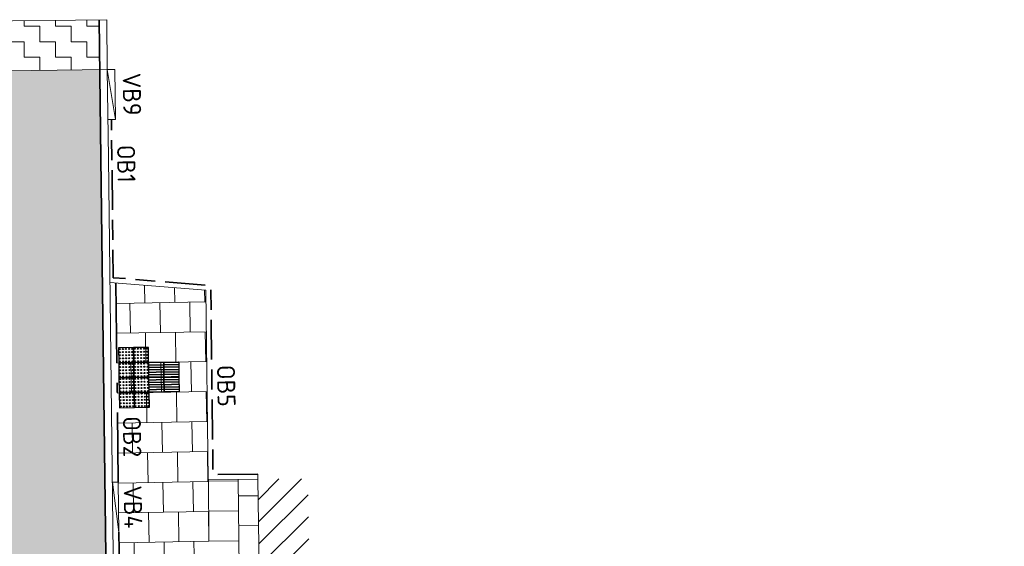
# Model space of a CAD drawing. Header units: metres. Extents: x 196651 to 397723, y 354703 to 710691.
# Tile 212 of 256: x 198066 to 198086, y 356144 to 356154. Entities that reach past the tile are written whole.
import ezdxf
from ezdxf.enums import TextEntityAlignment as Align

# ---------------------------------------------------------------- set-up
doc = ezdxf.new("R2010")
doc.units = ezdxf.units.M
doc.header["$MEASUREMENT"] = 0
for name, pattern in [('VH-OPSLUITBAND_100X200', [16, 8, -2, 4, -2]), ('VH-OPSLUITBAND_120X250', [26, 16, -4, 2, -4]), ('VH-RIJWIELPADBAND_410X225', [28, 16, -2, 2, -2, 0, -2, 2, -2])]:
    doc.linetypes.add(name, pattern=pattern)
for name, color, linetype, lineweight in [('N-WE-VH-GOOT_TEGEL-G', 170, 'Continuous', 35), ('N-WE-VH-KANTOPSLUITING_OPSLUITBAND_100X200-G', 5, 'VH-OPSLUITBAND_100X200', 35), ('N-WE-VH-KANTOPSLUITING_OPSLUITBAND_120X250-G', 5, 'VH-OPSLUITBAND_120X250', 35), ('N-WE-VH-KANTOPSLUITING_RIJWIELPADBAND_410X250-G', 5, 'VH-RIJWIELPADBAND_410X225', 35), ('N-WE-VH-KANTOPSLUITING_TEKST-T', 7, 'VH-OPSLUITBAND_100X200', 35), ('N-WE-VH-KANTVERHARDING-G', 1, 'Continuous', 5), ('N-WE-VH-VERHARDING_ASFALT_TRAPSGEWIJSFREZEN-1_TRAP-A', 5, 'Continuous', 5), ('N-WE-VH-VERHARDING_HERSTRATEN-A', 252, 'Continuous', 5), ('N-WE-VH-VERHARDING_TEGEL-A', 252, 'Continuous', 5), ('N-WE-VH-VERKEERSTEGEL-GELEIDETEGEL-S', 5, 'Continuous', 25), ('N-WE-VH-VERKEERSTEGEL-NOPPENTEGEL-S', 5, 'Continuous', 25)]:
    doc.layers.add(name, color=color, linetype=linetype, lineweight=lineweight)
doc.layers.add('N-WE-VH-VERHARDING_ASFALT_DEKLAAG-G_ROOD', color=7, linetype='Continuous', lineweight=5, true_color=0xbf4040)
doc.styles.add('NLCS-ISO', font='NLCS-ISO.ttf')

# ---------------------------------------------------------------- blocks, each defined once
blk = doc.blocks.new('TEKST TB')
at = {"style": 'NLCS-ISO'}
blk.add_attdef('TEKST_TROTTOIRBANDEN', text='', height=0.36, rotation=0.3407, dxfattribs=at).set_placement((0, 0), align=Align.BOTTOM_CENTER)
blk = doc.blocks.new('*U1818')
at = {"flags": 128}
for points in [[(0, 0.3), (0, 0.6), (0.3, 0.6), (0.3, 0.3)], [(0.3, 0.3), (0.3, 0.6), (0.6, 0.6), (0.6, 0.3)], [(0, 0), (0, 0.3), (0.3, 0.3), (0.3, 0)], [(0.3, 0), (0.3, 0.3), (0.6, 0.3), (0.6, 0)]]:
    blk.add_lwpolyline(points, close=True, dxfattribs=at)
for points in [[(0.0045, 0.5955, -0.4142136), (0.007, 0.598), (0.1475, 0.598)], [(0.1475, 0.593), (0.007, 0.593, -0.4142136), (0.0045, 0.5955), (0.0045, 0.5955)], [(0.1475, 0.598), (0.293, 0.598, -0.4142136), (0.2955, 0.5955), (0.2955, 0.5955, -0.4142136), (0.293, 0.593), (0.1475, 0.593)], [(0.3045, 0.5955, -0.4142136), (0.307, 0.598), (0.4475, 0.598)], [(0.4475, 0.593), (0.307, 0.593, -0.4142136), (0.3045, 0.5955), (0.3045, 0.5955)], [(0.4475, 0.598), (0.593, 0.598, -0.4142136), (0.5955, 0.5955), (0.5955, 0.5955, -0.4142136), (0.593, 0.593), (0.4475, 0.593)], [(0.0045, 0.547, -0.4142136), (0.007, 0.5495), (0.1475, 0.5495)], [(0.1475, 0.5445), (0.007, 0.5445, -0.4142136), (0.0045, 0.547), (0.0045, 0.547)], [(0.0045, 0.4985, -0.4142136), (0.007, 0.501), (0.1475, 0.501)], [(0.1475, 0.496), (0.007, 0.496, -0.4142136), (0.0045, 0.4985), (0.0045, 0.4985)], [(0.0045, 0.45, -0.4142136), (0.007, 0.4525), (0.1475, 0.4525)], [(0.1475, 0.4475), (0.007, 0.4475, -0.4142136), (0.0045, 0.45), (0.0045, 0.45)], [(0.0045, 0.4015, -0.4142136), (0.007, 0.404), (0.1475, 0.404)], [(0.1475, 0.399), (0.007, 0.399, -0.4142136), (0.0045, 0.4015), (0.0045, 0.4015)], [(0.1475, 0.5495), (0.293, 0.5495, -0.4142136), (0.2955, 0.547), (0.2955, 0.547, -0.4142136), (0.293, 0.5445), (0.1475, 0.5445)], [(0.1475, 0.501), (0.293, 0.501, -0.4142136), (0.2955, 0.4985), (0.2955, 0.4985, -0.4142136), (0.293, 0.496), (0.1475, 0.496)], [(0.1475, 0.4525), (0.293, 0.4525, -0.4142136), (0.2955, 0.45), (0.2955, 0.45, -0.4142136), (0.293, 0.4475), (0.1475, 0.4475)], [(0.1475, 0.404), (0.293, 0.404, -0.4142136), (0.2955, 0.4015), (0.2955, 0.4015, -0.4142136), (0.293, 0.399), (0.1475, 0.399)], [(0.3045, 0.547, -0.4142136), (0.307, 0.5495), (0.4475, 0.5495)], [(0.4475, 0.5445), (0.307, 0.5445, -0.4142136), (0.3045, 0.547), (0.3045, 0.547)], [(0.3045, 0.4985, -0.4142136), (0.307, 0.501), (0.4475, 0.501)], [(0.4475, 0.496), (0.307, 0.496, -0.4142136), (0.3045, 0.4985), (0.3045, 0.4985)], [(0.3045, 0.45, -0.4142136), (0.307, 0.4525), (0.4475, 0.4525)], [(0.4475, 0.4475), (0.307, 0.4475, -0.4142136), (0.3045, 0.45), (0.3045, 0.45)], [(0.3045, 0.4015, -0.4142136), (0.307, 0.404), (0.4475, 0.404)], [(0.4475, 0.399), (0.307, 0.399, -0.4142136), (0.3045, 0.4015), (0.3045, 0.4015)], [(0.4475, 0.5495), (0.593, 0.5495, -0.4142136), (0.5955, 0.547), (0.5955, 0.547, -0.4142136), (0.593, 0.5445), (0.4475, 0.5445)], [(0.4475, 0.501), (0.593, 0.501, -0.4142136), (0.5955, 0.4985), (0.5955, 0.4985, -0.4142136), (0.593, 0.496), (0.4475, 0.496)], [(0.4475, 0.4525), (0.593, 0.4525, -0.4142136), (0.5955, 0.45), (0.5955, 0.45, -0.4142136), (0.593, 0.4475), (0.4475, 0.4475)], [(0.4475, 0.404), (0.593, 0.404, -0.4142136), (0.5955, 0.4015), (0.5955, 0.4015, -0.4142136), (0.593, 0.399), (0.4475, 0.399)], [(0.0045, 0.353, -0.4142136), (0.007, 0.3555), (0.1475, 0.3555)], [(0.1475, 0.3505), (0.007, 0.3505, -0.4142136), (0.0045, 0.353), (0.0045, 0.353)], [(0.0045, 0.3045, -0.4142136), (0.007, 0.307), (0.1475, 0.307)], [(0.1475, 0.302), (0.007, 0.302, -0.4142136), (0.0045, 0.3045), (0.0045, 0.3045)], [(0.0045, 0.2955, -0.4142136), (0.007, 0.298), (0.1475, 0.298)], [(0.1475, 0.293), (0.007, 0.293, -0.4142136), (0.0045, 0.2955), (0.0045, 0.2955)], [(0.0045, 0.247, -0.4142136), (0.007, 0.2495), (0.1475, 0.2495)], [(0.1475, 0.2445), (0.007, 0.2445, -0.4142136), (0.0045, 0.247), (0.0045, 0.247)], [(0.0045, 0.1985, -0.4142136), (0.007, 0.201), (0.1475, 0.201)], [(0.1475, 0.196), (0.007, 0.196, -0.4142136), (0.0045, 0.1985), (0.0045, 0.1985)], [(0.1475, 0.3555), (0.293, 0.3555, -0.4142136), (0.2955, 0.353), (0.2955, 0.353, -0.4142136), (0.293, 0.3505), (0.1475, 0.3505)], [(0.1475, 0.307), (0.293, 0.307, -0.4142136), (0.2955, 0.3045), (0.2955, 0.3045, -0.4142136), (0.293, 0.302), (0.1475, 0.302)], [(0.1475, 0.298), (0.293, 0.298, -0.4142136), (0.2955, 0.2955), (0.2955, 0.2955, -0.4142136), (0.293, 0.293), (0.1475, 0.293)], [(0.1475, 0.2495), (0.293, 0.2495, -0.4142136), (0.2955, 0.247), (0.2955, 0.247, -0.4142136), (0.293, 0.2445), (0.1475, 0.2445)], [(0.1475, 0.201), (0.293, 0.201, -0.4142136), (0.2955, 0.1985), (0.2955, 0.1985, -0.4142136), (0.293, 0.196), (0.1475, 0.196)], [(0.3045, 0.353, -0.4142136), (0.307, 0.3555), (0.4475, 0.3555)], [(0.4475, 0.3505), (0.307, 0.3505, -0.4142136), (0.3045, 0.353), (0.3045, 0.353)], [(0.3045, 0.3045, -0.4142136), (0.307, 0.307), (0.4475, 0.307)], [(0.4475, 0.302), (0.307, 0.302, -0.4142136), (0.3045, 0.3045), (0.3045, 0.3045)], [(0.3045, 0.2955, -0.4142136), (0.307, 0.298), (0.4475, 0.298)], [(0.4475, 0.293), (0.307, 0.293, -0.4142136), (0.3045, 0.2955), (0.3045, 0.2955)], [(0.3045, 0.247, -0.4142136), (0.307, 0.2495), (0.4475, 0.2495)], [(0.4475, 0.2445), (0.307, 0.2445, -0.4142136), (0.3045, 0.247), (0.3045, 0.247)], [(0.3045, 0.1985, -0.4142136), (0.307, 0.201), (0.4475, 0.201)], [(0.4475, 0.196), (0.307, 0.196, -0.4142136), (0.3045, 0.1985), (0.3045, 0.1985)], [(0.4475, 0.3555), (0.593, 0.3555, -0.4142136), (0.5955, 0.353), (0.5955, 0.353, -0.4142136), (0.593, 0.3505), (0.4475, 0.3505)], [(0.4475, 0.307), (0.593, 0.307, -0.4142136), (0.5955, 0.3045), (0.5955, 0.3045, -0.4142136), (0.593, 0.302), (0.4475, 0.302)], [(0.4475, 0.298), (0.593, 0.298, -0.4142136), (0.5955, 0.2955), (0.5955, 0.2955, -0.4142136), (0.593, 0.293), (0.4475, 0.293)], [(0.4475, 0.2495), (0.593, 0.2495, -0.4142136), (0.5955, 0.247), (0.5955, 0.247, -0.4142136), (0.593, 0.2445), (0.4475, 0.2445)], [(0.4475, 0.201), (0.593, 0.201, -0.4142136), (0.5955, 0.1985), (0.5955, 0.1985, -0.4142136), (0.593, 0.196), (0.4475, 0.196)], [(0.0045, 0.15, -0.4142136), (0.007, 0.1525), (0.1475, 0.1525)], [(0.1475, 0.1475), (0.007, 0.1475, -0.4142136), (0.0045, 0.15), (0.0045, 0.15)], [(0.0045, 0.1015, -0.4142136), (0.007, 0.104), (0.1475, 0.104)], [(0.1475, 0.099), (0.007, 0.099, -0.4142136), (0.0045, 0.1015), (0.0045, 0.1015)], [(0.0045, 0.053, -0.4142136), (0.007, 0.0555), (0.1475, 0.0555)], [(0.1475, 0.0505), (0.007, 0.0505, -0.4142136), (0.0045, 0.053), (0.0045, 0.053)], [(0.0045, 0.0045, -0.4142136), (0.007, 0.007), (0.1475, 0.007)], [(0.1475, 0.002), (0.007, 0.002, -0.4142136), (0.0045, 0.0045), (0.0045, 0.0045)], [(0.1475, 0.1525), (0.293, 0.1525, -0.4142136), (0.2955, 0.15), (0.2955, 0.15, -0.4142136), (0.293, 0.1475), (0.1475, 0.1475)], [(0.1475, 0.104), (0.293, 0.104, -0.4142136), (0.2955, 0.1015), (0.2955, 0.1015, -0.4142136), (0.293, 0.099), (0.1475, 0.099)], [(0.1475, 0.0555), (0.293, 0.0555, -0.4142136), (0.2955, 0.053), (0.2955, 0.053, -0.4142136), (0.293, 0.0505), (0.1475, 0.0505)], [(0.1475, 0.007), (0.293, 0.007, -0.4142136), (0.2955, 0.0045), (0.2955, 0.0045, -0.4142136), (0.293, 0.002), (0.1475, 0.002)], [(0.3045, 0.15, -0.4142136), (0.307, 0.1525), (0.4475, 0.1525)], [(0.4475, 0.1475), (0.307, 0.1475, -0.4142136), (0.3045, 0.15), (0.3045, 0.15)], [(0.3045, 0.1015, -0.4142136), (0.307, 0.104), (0.4475, 0.104)], [(0.4475, 0.099), (0.307, 0.099, -0.4142136), (0.3045, 0.1015), (0.3045, 0.1015)], [(0.3045, 0.053, -0.4142136), (0.307, 0.0555), (0.4475, 0.0555)], [(0.4475, 0.0505), (0.307, 0.0505, -0.4142136), (0.3045, 0.053), (0.3045, 0.053)], [(0.3045, 0.0045, -0.4142136), (0.307, 0.007), (0.4475, 0.007)], [(0.4475, 0.002), (0.307, 0.002, -0.4142136), (0.3045, 0.0045), (0.3045, 0.0045)], [(0.4475, 0.1525), (0.593, 0.1525, -0.4142136), (0.5955, 0.15), (0.5955, 0.15, -0.4142136), (0.593, 0.1475), (0.4475, 0.1475)], [(0.4475, 0.104), (0.593, 0.104, -0.4142136), (0.5955, 0.1015), (0.5955, 0.1015, -0.4142136), (0.593, 0.099), (0.4475, 0.099)], [(0.4475, 0.0555), (0.593, 0.0555, -0.4142136), (0.5955, 0.053), (0.5955, 0.053, -0.4142136), (0.593, 0.0505), (0.4475, 0.0505)], [(0.4475, 0.007), (0.593, 0.007, -0.4142136), (0.5955, 0.0045), (0.5955, 0.0045, -0.4142136), (0.593, 0.002), (0.4475, 0.002)]]:
    blk.add_lwpolyline(points, format="xyb", dxfattribs=at)
blk = doc.blocks.new('*U2076')
for centre in [(0.025, 0.275), (0.025, 0.2125), (0.0875, 0.275), (0.0875, 0.2125), (0.15, 0.275), (0.15, 0.2125), (0.2125, 0.275), (0.2125, 0.2125), (0.275, 0.275), (0.275, 0.2125), (0.325, 0.275), (0.325, 0.2125), (0.3875, 0.275), (0.3875, 0.2125), (0.45, 0.275), (0.45, 0.2125), (0.5125, 0.275), (0.5125, 0.2125), (0.575, 0.275), (0.575, 0.2125), (0.625, 0.275), (0.625, 0.2125), (0.6875, 0.275), (0.6875, 0.2125), (0.75, 0.275), (0.75, 0.2125), (0.8125, 0.275), (0.8125, 0.2125), (0.875, 0.275), (0.875, 0.2125), (0.925, 0.275), (0.925, 0.2125), (0.9875, 0.275), (0.9875, 0.2125), (1.05, 0.275), (1.05, 0.2125), (1.1125, 0.275), (1.1125, 0.2125), (1.175, 0.275), (1.175, 0.2125), (0.025, 0.15), (0.025, 0.0875), (0.025, 0.025), (0.0875, 0.15), (0.0875, 0.0875), (0.0875, 0.025), (0.15, 0.15), (0.15, 0.0875), (0.15, 0.025), (0.2125, 0.15), (0.2125, 0.0875), (0.2125, 0.025), (0.275, 0.15), (0.275, 0.0875), (0.275, 0.025), (0.325, 0.15), (0.325, 0.0875), (0.325, 0.025), (0.3875, 0.15), (0.3875, 0.0875), (0.3875, 0.025), (0.45, 0.15), (0.45, 0.0875), (0.45, 0.025), (0.5125, 0.15), (0.5125, 0.0875), (0.5125, 0.025), (0.575, 0.15), (0.575, 0.0875), (0.575, 0.025), (0.625, 0.15), (0.625, 0.0875), (0.625, 0.025), (0.6875, 0.15), (0.6875, 0.0875), (0.6875, 0.025), (0.75, 0.15), (0.75, 0.0875), (0.75, 0.025), (0.8125, 0.15), (0.8125, 0.0875), (0.8125, 0.025), (0.875, 0.15), (0.875, 0.0875), (0.875, 0.025), (0.925, 0.15), (0.925, 0.0875), (0.925, 0.025), (0.9875, 0.15), (0.9875, 0.0875), (0.9875, 0.025), (1.05, 0.15), (1.05, 0.0875), (1.05, 0.025), (1.1125, 0.15), (1.1125, 0.0875), (1.1125, 0.025), (1.175, 0.15), (1.175, 0.0875), (1.175, 0.025), (0.025, -0.025), (0.025, -0.0875), (0.025, -0.15), (0.0875, -0.025), (0.0875, -0.0875), (0.0875, -0.15), (0.15, -0.025), (0.15, -0.0875), (0.15, -0.15), (0.2125, -0.025), (0.2125, -0.0875), (0.2125, -0.15), (0.275, -0.025), (0.275, -0.0875), (0.275, -0.15), (0.325, -0.025), (0.325, -0.0875), (0.325, -0.15), (0.3875, -0.025), (0.3875, -0.0875), (0.3875, -0.15), (0.45, -0.025), (0.45, -0.0875), (0.45, -0.15), (0.5125, -0.025), (0.5125, -0.0875), (0.5125, -0.15), (0.575, -0.025), (0.575, -0.0875), (0.575, -0.15), (0.625, -0.025), (0.625, -0.0875), (0.625, -0.15), (0.6875, -0.025), (0.6875, -0.0875), (0.6875, -0.15), (0.75, -0.025), (0.75, -0.0875), (0.75, -0.15), (0.8125, -0.025), (0.8125, -0.0875), (0.8125, -0.15), (0.875, -0.025), (0.875, -0.0875), (0.875, -0.15), (0.925, -0.025), (0.925, -0.0875), (0.925, -0.15), (0.9875, -0.025), (0.9875, -0.0875), (0.9875, -0.15), (1.05, -0.025), (1.05, -0.0875), (1.05, -0.15), (1.1125, -0.025), (1.1125, -0.0875), (1.1125, -0.15), (1.175, -0.025), (1.175, -0.0875), (1.175, -0.15), (0.025, -0.2125), (0.025, -0.275), (0.0875, -0.2125), (0.0875, -0.275), (0.15, -0.2125), (0.15, -0.275), (0.2125, -0.2125), (0.2125, -0.275), (0.275, -0.2125), (0.275, -0.275), (0.325, -0.2125), (0.325, -0.275), (0.3875, -0.2125), (0.3875, -0.275), (0.45, -0.2125), (0.45, -0.275), (0.5125, -0.2125), (0.5125, -0.275), (0.575, -0.2125), (0.575, -0.275), (0.625, -0.2125), (0.625, -0.275), (0.6875, -0.2125), (0.6875, -0.275), (0.75, -0.2125), (0.75, -0.275), (0.8125, -0.2125), (0.8125, -0.275), (0.875, -0.2125), (0.875, -0.275), (0.925, -0.2125), (0.925, -0.275), (0.9875, -0.2125), (0.9875, -0.275), (1.05, -0.2125), (1.05, -0.275), (1.1125, -0.2125), (1.1125, -0.275), (1.175, -0.2125), (1.175, -0.275)]:
    blk.add_circle(centre, 0.01)
for points in [[(0.3, 0), (0.3, 0.3), (0, 0.3), (0, 0)], [(0.6, 0), (0.6, 0.3), (0.3, 0.3), (0.3, 0)], [(0.9, 0), (0.9, 0.3), (0.6, 0.3), (0.6, 0)], [(1.2, 0), (1.2, 0.3), (0.9, 0.3), (0.9, 0)], [(0.3, -0.3), (0.3, 0), (0, 0), (0, -0.3)], [(0.6, -0.3), (0.6, 0), (0.3, 0), (0.3, -0.3)], [(0.9, -0.3), (0.9, 0), (0.6, 0), (0.6, -0.3)], [(1.2, -0.3), (1.2, 0), (0.9, 0), (0.9, -0.3)]]:
    blk.add_3dface(points)

msp = doc.modelspace()

# ---------------------------------------------------------------- hatches: boundary and pattern name
at = {"layer": 'N-WE-VH-VERHARDING_ASFALT_DEKLAAG-G_ROOD'}
h = msp.add_hatch(color=256, dxfattribs=at)
edge = h.paths.add_edge_path()
edge.add_line((198067.576, 356142.922), (198067.473, 356151.419))
edge.add_line((198067.473, 356151.419), (198067.451, 356153.19))
edge.add_line((198067.451, 356153.19), (198065.229, 356153.163))
edge.add_line((198065.229, 356153.163), (198065.277, 356149.163))
edge.add_line((198065.277, 356149.163), (198065.31, 356146.45))
edge.add_arc((198064.16, 356146.45), 1.15, -95.261, 0, ccw=False)
edge.add_line((198064.054, 356145.304), (198061.396, 356145.549))
edge.add_line((198061.396, 356145.549), (198061.229, 356143.356))
edge.add_line((198061.229, 356143.356), (198061.235, 356143.355))
edge.add_arc((198060.902, 356139.218), 4.15, 39.7335, 85.3997, ccw=False)
edge.add_line((198064.094, 356141.871), (198074.114, 356129.815))
edge.add_arc((198070.154, 356126.523), 5.15, -5.8669, 39.7335, ccw=False)
edge.add_line((198075.277, 356125.997), (198075.227, 356125.508))
edge.add_line((198075.227, 356125.508), (198077.558, 356125.205))
edge.add_line((198077.558, 356125.205), (198080.027, 356124.914))
edge.add_line((198080.027, 356124.914), (198081.283, 356124.771))
edge.add_line((198081.283, 356124.771), (198081.535, 356124.741))
edge.add_line((198081.535, 356124.741), (198081.706, 356124.722))
edge.add_arc((198081.723, 356124.894), 0.173, 84.3643, 264.3322, ccw=False)
edge.add_line((198081.74, 356125.066), (198085.296, 356124.664))
edge.add_line((198085.296, 356124.664), (198085.566, 356127.058))
edge.add_line((198085.566, 356127.058), (198080.676, 356127.609))
edge.add_arc((198081.252, 356132.727), 5.15, 219.7335, 263.5755, ccw=False)
edge.add_line((198077.292, 356129.435), (198068.765, 356139.693))
edge.add_arc((198072.725, 356142.985), 5.15, 180.6947, 219.7335, ccw=False)
at = {"layer": 'N-WE-VH-VERHARDING_ASFALT_TRAPSGEWIJSFREZEN-1_TRAP-A', "lineweight": 9}
h = msp.add_hatch(dxfattribs=at)
h.set_pattern_fill('AVH-ASFALT_FREESVAK', color=256, scale=0.2, angle=90, pattern_type=2)
h.set_pattern_definition([(90, (0, 0), (-0.3125, 0.3125), [0.3125, -0.3125]), (180, (2e-17, 0.3125), (-0.3125, -0.3125), [0.3125, -0.3125])])
h.paths.add_polyline_path([(198067.451, 356153.19), (198067.439, 356154.19), (198065.217, 356154.163), (198065.229, 356153.163)])
at = {"layer": 'N-WE-VH-VERHARDING_HERSTRATEN-A', "lineweight": 9}
h = msp.add_hatch(dxfattribs=at)
h.set_pattern_fill('ANSI31', color=256, scale=0.1)
h.set_pattern_definition([(45, (198070.62097, 356142.7724), (-0.224506, 0.224506), [])])
h.paths.add_polyline_path([(198071.621, 356144.994), (198070.621, 356144.987), (198070.652, 356142.777), (198071.652, 356142.772)])
at = {"layer": 'N-WE-VH-VERHARDING_TEGEL-A'}
h = msp.add_hatch(dxfattribs=at)
h.set_pattern_fill('AVH-TEGEL_300X300_HALFST', color=256, scale=2, angle=91, pattern_type=2)
h.set_pattern_definition([(91, (198070.23777, 356143.7504), (-0.310426, 0.594673), [0.6, -0.6]), (181, (198070.2378, 356143.7504), (0.01047, -0.59991), [])])
h.paths.add_polyline_path([(198069.575, 356148.774), (198067.773, 356148.919), (198067.822, 356144.926), (198067.834, 356143.926), (198067.846, 356142.926, 0.085376), (198068.146, 356141.299), (198069.835, 356141.921, -0.071743), (198069.652, 356142.781), (198069.621, 356144.981)])
h = msp.add_hatch(dxfattribs=at)
h.set_pattern_fill('AVH-TEGEL_300X300_HALFST', color=256, scale=2, angle=180.5, pattern_type=2)
h.set_pattern_definition([(180.5, (198070.23777, 356143.7504), (-0.59736, -0.305224), [0.6, -0.6]), (270.5, (198070.2378, 356143.7504), (0.59998, 0.00524), [])])
h.paths.add_polyline_path([(198070.621, 356144.987), (198069.621, 356144.981), (198069.652, 356142.781), (198070.652, 356142.777)])

# ---------------------------------------------------------------- linework, layer by layer
at = {"layer": 'N-WE-VH-GOOT_TEGEL-G', "flags": 128}
msp.add_lwpolyline([(198067.439, 356154.19), (198067.473, 356151.419), (198067.576, 356142.922, 0.172006), (198068.765, 356139.693), (198077.292, 356129.435, 0.193665), (198080.676, 356127.609), (198085.566, 356127.058)], format="xyb", dxfattribs=at)
at = {"layer": 'N-WE-VH-KANTOPSLUITING_OPSLUITBAND_100X200-G', "ltscale": 0.1, "flags": 128}
msp.add_lwpolyline([(198070.62, 356145.087), (198069.72, 356145.081), (198069.674, 356148.866), (198067.722, 356149.023), (198067.693, 356151.422), (198067.683, 356152.193)], dxfattribs=at)
at = {"layer": 'N-WE-VH-KANTOPSLUITING_OPSLUITBAND_120X250-G', "ltscale": 0.1, "flags": 128}
msp.add_lwpolyline([(198067.773, 356148.919), (198067.822, 356144.926)], dxfattribs=at)
at = {"layer": 'N-WE-VH-KANTOPSLUITING_RIJWIELPADBAND_410X250-G', "ltscale": 0.1, "flags": 128}
msp.add_lwpolyline([(198067.834, 356143.926), (198067.846, 356142.926, 0.172006), (198068.973, 356139.866), (198076.86, 356130.376)], format="xyb", dxfattribs=at)
at = {"layer": 'N-WE-VH-KANTVERHARDING-G', "flags": 128}
for points in [[(198067.601, 356153.192), (198067.589, 356154.192), (198065.067, 356154.161), (198065.079, 356153.161)], [(198067.601, 356153.192), (198067.751, 356153.194)], [(198067.601, 356153.192), (198067.764, 356152.194)], [(198067.764, 356152.194), (198067.751, 356153.194)], [(198067.614, 356152.192), (198067.764, 356152.194)], [(198067.653, 356148.928), (198069.575, 356148.774), (198069.621, 356144.981)], [(198070.62, 356145.087), (198070.621, 356144.987)], [(198067.822, 356144.926), (198067.702, 356144.924)], [(198067.834, 356143.926), (198067.702, 356144.924)], [(198067.834, 356143.926), (198067.822, 356144.926)], [(198069.652, 356142.781), (198070.652, 356142.777), (198070.621, 356144.987), (198069.621, 356144.981)]]:
    msp.add_lwpolyline(points, dxfattribs=at)
msp.add_lwpolyline([(198065.127, 356149.162), (198065.079, 356153.161), (198067.601, 356153.192), (198067.623, 356151.421), (198067.726, 356142.924, 0.172006), (198068.88, 356139.789), (198077.407, 356129.531, 0.193665), (198080.693, 356127.758), (198085.583, 356127.207)], format="xyb", dxfattribs=at)

# ---------------------------------------------------------------- block references
at = {"layer": 'N-WE-VH-KANTOPSLUITING_TEKST-T'}
for p, rotation, values in [((198067.807, 356152.694), 270.6946985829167, {'TEKST_TROTTOIRBANDEN': 'VB9'}), ((198067.694, 356151.299), 270.6946985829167, {'TEKST_TROTTOIRBANDEN': 'OB1'}), ((198069.698, 356146.851), 270.6946985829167, {'TEKST_TROTTOIRBANDEN': 'OB5'}), ((198067.811, 356145.831), 270.6946985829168, {'TEKST_TROTTOIRBANDEN': 'OB2'}), ((198067.828, 356144.426), 270.6946985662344, {'TEKST_TROTTOIRBANDEN': 'VB4'})]:
    msp.add_blockref('TEKST TB', p, dxfattribs=dict(at, rotation=rotation)).add_auto_attribs(values)
at = {"layer": 'N-WE-VH-VERKEERSTEGEL-GELEIDETEGEL-S', "rotation": 0.6628485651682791}
msp.add_blockref('*U1818', (198068.439, 356146.727), dxfattribs=at)
at = {"layer": 'N-WE-VH-VERKEERSTEGEL-NOPPENTEGEL-S', "rotation": 90.90521722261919}
msp.add_blockref('*U2076', (198068.144, 356146.422), dxfattribs=at)

doc.saveas('drawing.dxf')
